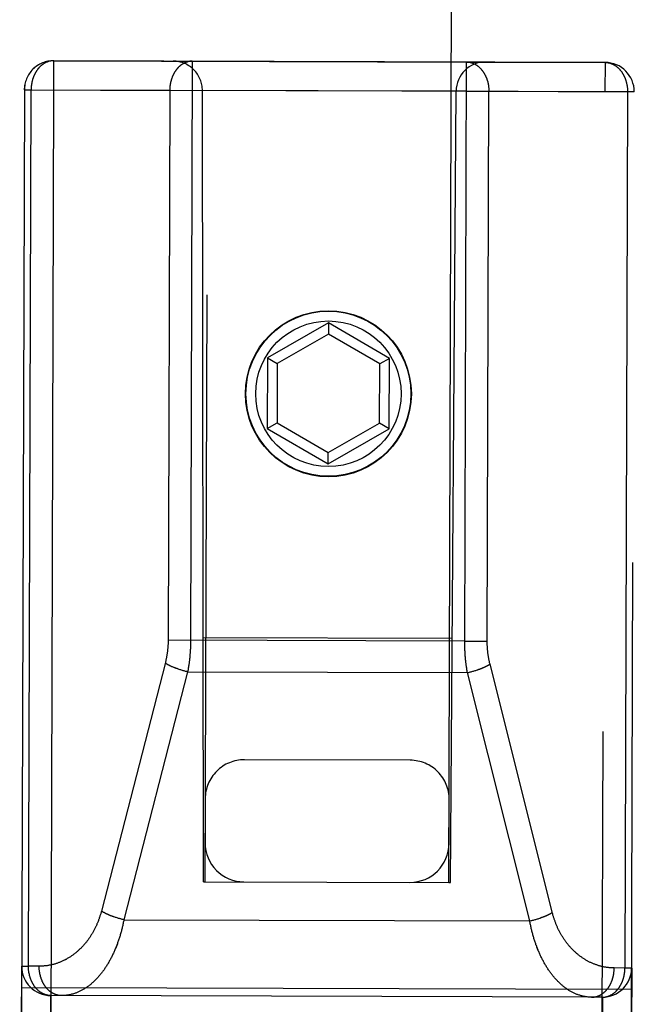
# Model space of a CAD drawing. Header units: inches. Extents: x 0 to 200, y 0 to 129.
# Tile 62 of 99: x 155.02 to 155.65, y 18.819 to 19.827. Entities that reach past the tile are written whole.
import ezdxf

# ---------------------------------------------------------------- set-up
doc = ezdxf.new("R2010")
doc.units = ezdxf.units.IN
doc.header["$LTSCALE"] = 11
doc.header["$MEASUREMENT"] = 0
doc.linetypes.add('HIDDEN', pattern=[0.2, 0.1, -0.1])
doc.layers.add('REAR_DOOR_ASSEMBLY', color=7, linetype='CONTINUOUS')

msp = doc.modelspace()

# ---------------------------------------------------------------- linework, layer by layer
at = {"layer": 'REAR_DOOR_ASSEMBLY', "color": 8, "linetype": 'HIDDEN'}
for p, q in [((155.2913, 45.9449), (155.2102, 18.9443)), ((155.4602, 18.9436), (155.5413, 45.9442)), ((155.6202, 19.7831), (155.0552, 19.7848)), ((155.0552, 19.7848), (155.4977, 19.7835)), ((155.0552, 19.7848), (155.0552, 19.7548)), ((155.4764, 19.1895), (155.4782, 19.7835)), ((155.4782, 19.7835), (155.6202, 19.7831)), ((155.6202, 19.7831), (155.6201, 19.7531)), ((155.0252, 19.7549), (155.0204, 18.1731)), ((155.0251, 19.7549), (155.0321, 19.7549)), ((155.0252, 19.7549), (155.0552, 19.7548)), ((155.0294, 18.8579), (155.0321, 19.7549)), ((155.0321, 19.7549), (155.1741, 19.7544)), ((155.0552, 19.7548), (155.0504, 18.1578)), ((155.6501, 19.753), (155.0552, 19.7548)), ((155.4781, 19.7535), (155.1741, 19.7544)), ((155.2087, 18.9443), (155.2076, 19.7543)), ((155.4617, 18.9436), (155.4676, 19.7536)), ((155.4781, 19.7535), (155.5011, 19.7535)), ((155.4994, 19.1897), (155.5011, 19.7535)), ((155.5011, 19.7535), (155.6432, 19.753)), ((155.6149, 17.9981), (155.6201, 19.7531)), ((155.6432, 19.753), (155.6405, 18.856)), ((155.6501, 19.753), (155.6432, 19.753)), ((155.6454, 18.1712), (155.6501, 19.753)), ((155.3369, 19.5164), (155.2743, 19.4805)), ((155.3993, 19.4801), (155.3369, 19.5164)), ((155.3369, 19.5164), (155.3369, 19.5049)), ((155.3369, 19.5049), (155.2843, 19.4747)), ((155.3893, 19.4744), (155.3369, 19.5049)), ((155.2743, 19.4805), (155.2741, 19.4084)), ((155.2743, 19.4805), (155.2843, 19.4747)), ((155.2843, 19.4747), (155.2841, 19.4141)), ((155.3891, 19.4138), (155.3893, 19.4744)), ((155.3993, 19.4801), (155.3893, 19.4744)), ((155.3991, 19.408), (155.3993, 19.4801)), ((155.2741, 19.4084), (155.2841, 19.4141)), ((155.2841, 19.4141), (155.3365, 19.3836)), ((155.3365, 19.3836), (155.3891, 19.4138)), ((155.3991, 19.408), (155.3891, 19.4138)), ((155.2741, 19.4084), (155.3365, 19.3721)), ((155.3365, 19.3721), (155.3991, 19.408)), ((155.3365, 19.3721), (155.3365, 19.3836)), ((155.2084, 19.1943), (155.4635, 19.1936)), ((155.4764, 19.1905), (155.1725, 19.1915)), ((155.4764, 19.1905), (155.4994, 19.1905)), ((155.1697, 19.1688), (155.1041, 18.9143)), ((155.1839, 19.1616), (155.1831, 19.1619)), ((155.1847, 19.1614), (155.1839, 19.1616)), ((155.5663, 18.9122), (155.5023, 19.1671)), ((155.1925, 19.1592), (155.1272, 18.9054)), ((155.1855, 19.1611), (155.1847, 19.1614)), ((155.1863, 19.1609), (155.1855, 19.1611)), ((155.1871, 19.1606), (155.1863, 19.1609)), ((155.188, 19.1604), (155.1871, 19.1606)), ((155.1888, 19.1602), (155.188, 19.1604)), ((155.1896, 19.16), (155.1888, 19.1602)), ((155.1904, 19.1597), (155.1896, 19.16)), ((155.1925, 19.1592), (155.1917, 19.1594)), ((155.1925, 19.1592), (155.4792, 19.1584)), ((155.543, 18.9042), (155.4792, 19.1584)), ((155.4804, 19.1587), (155.4813, 19.1589)), ((155.4813, 19.1589), (155.4821, 19.1591)), ((155.4821, 19.1591), (155.4829, 19.1593)), ((155.4829, 19.1593), (155.4837, 19.1595)), ((155.4837, 19.1595), (155.4846, 19.1598)), ((155.4846, 19.1598), (155.4854, 19.16)), ((155.4854, 19.16), (155.4862, 19.1602)), ((155.4862, 19.1602), (155.487, 19.1605)), ((155.487, 19.1605), (155.4878, 19.1607)), ((155.4878, 19.1607), (155.4886, 19.161)), ((155.4886, 19.161), (155.4894, 19.1613)), ((155.4206, 19.0687), (155.2506, 19.0692)), ((155.2105, 19.0293), (155.2103, 18.9843)), ((155.4603, 18.9836), (155.4605, 19.0286)), ((155.2087, 18.9443), (155.2102, 18.9443)), ((155.2102, 18.9443), (155.2102, 18.9444)), ((155.2102, 18.9443), (155.4602, 18.9436)), ((155.4602, 18.9436), (155.4617, 18.9436)), ((155.4602, 18.9436), (155.4602, 18.9436)), ((155.1186, 18.9078), (155.1178, 18.9081)), ((155.1194, 18.9076), (155.1186, 18.9078)), ((155.1202, 18.9073), (155.1194, 18.9076)), ((155.121, 18.9071), (155.1202, 18.9073)), ((155.1218, 18.9068), (155.121, 18.9071)), ((155.1226, 18.9066), (155.1218, 18.9068)), ((155.1234, 18.9064), (155.1226, 18.9066)), ((155.1255, 18.9058), (155.1247, 18.906)), ((155.1263, 18.9056), (155.1255, 18.9058)), ((155.1272, 18.9054), (155.1263, 18.9056)), ((155.1272, 18.9054), (155.543, 18.9042)), ((155.5443, 18.9045), (155.5451, 18.9047)), ((155.5451, 18.9047), (155.5459, 18.9049)), ((155.5459, 18.9049), (155.5467, 18.9051)), ((155.5467, 18.9051), (155.5476, 18.9053)), ((155.5476, 18.9053), (155.5484, 18.9056)), ((155.5484, 18.9056), (155.5492, 18.9058)), ((155.5492, 18.9058), (155.55, 18.906)), ((155.55, 18.906), (155.5508, 18.9063)), ((155.5508, 18.9063), (155.5516, 18.9065)), ((155.5516, 18.9065), (155.5524, 18.9068)), ((155.5524, 18.9068), (155.5532, 18.9071)), ((155.0219, 18.6879), (155.0225, 18.8579)), ((155.0224, 18.8579), (155.0294, 18.8579)), ((155.0403, 18.8578), (155.0294, 18.8579)), ((155.6405, 18.856), (155.6295, 18.8561)), ((155.6474, 18.856), (155.6405, 18.856)), ((155.6475, 18.856), (155.6469, 18.686)), ((155.0224, 18.8359), (155.0524, 18.8358)), ((155.6474, 18.8341), (155.0524, 18.8358)), ((155.0519, 18.6878), (155.0524, 18.8278)), ((155.6174, 18.8261), (155.0524, 18.8278)), ((155.6174, 18.8261), (155.6064, 18.8261)), ((155.6174, 18.8261), (155.6169, 18.6861))]:
    msp.add_line(p, q, dxfattribs=at)
for points in [[(155.0552, 19.7848), (155.0549, 19.7848), (155.0546, 19.7848), (155.0543, 19.7848), (155.054, 19.7848), (155.0536, 19.7847), (155.0533, 19.7847), (155.053, 19.7847), (155.0527, 19.7846), (155.0524, 19.7846), (155.052, 19.7845), (155.0517, 19.7845), (155.0514, 19.7844), (155.0511, 19.7843), (155.0508, 19.7842), (155.0504, 19.7842), (155.0501, 19.7841), (155.0498, 19.784), (155.0495, 19.7839), (155.0492, 19.7838), (155.0489, 19.7837), (155.0486, 19.7835), (155.0482, 19.7834), (155.0479, 19.7833), (155.0476, 19.7832), (155.0473, 19.783), (155.047, 19.7829), (155.0467, 19.7827), (155.0464, 19.7826), (155.0461, 19.7824), (155.0458, 19.7822), (155.0455, 19.7821), (155.0452, 19.7819), (155.0449, 19.7817), (155.0447, 19.7815), (155.0444, 19.7813), (155.0441, 19.7811), (155.0438, 19.7809), (155.0435, 19.7807), (155.0432, 19.7805), (155.043, 19.7803), (155.0427, 19.78), (155.0424, 19.7798), (155.0422, 19.7796), (155.0419, 19.7793), (155.0416, 19.7791), (155.0414, 19.7788), (155.0411, 19.7786), (155.0408, 19.7783), (155.0406, 19.7781), (155.0403, 19.7778), (155.0401, 19.7775), (155.0399, 19.7772), (155.0396, 19.777), (155.0394, 19.7767), (155.0391, 19.7764), (155.0389, 19.7761), (155.0387, 19.7758), (155.0385, 19.7755), (155.0382, 19.7752), (155.038, 19.7749), (155.0378, 19.7745), (155.0376, 19.7742), (155.0374, 19.7739), (155.0372, 19.7736), (155.037, 19.7732), (155.0368, 19.7729), (155.0366, 19.7726), (155.0364, 19.7722), (155.0362, 19.7719), (155.036, 19.7715), (155.0358, 19.7712), (155.0357, 19.7708), (155.0355, 19.7705), (155.0353, 19.7701), (155.0352, 19.7698), (155.035, 19.7694), (155.0348, 19.769), (155.0347, 19.7686), (155.0345, 19.7683), (155.0344, 19.7679), (155.0343, 19.7675), (155.0341, 19.7671), (155.034, 19.7667), (155.0339, 19.7664), (155.0337, 19.766), (155.0336, 19.7656), (155.0335, 19.7652), (155.0334, 19.7648), (155.0333, 19.7644), (155.0332, 19.764), (155.0331, 19.7636), (155.033, 19.7632), (155.0329, 19.7628), (155.0328, 19.7624), (155.0328, 19.762), (155.0327, 19.7616), (155.0326, 19.7611), (155.0325, 19.7607), (155.0325, 19.7603), (155.0324, 19.7599), (155.0324, 19.7595), (155.0323, 19.7591), (155.0323, 19.7586), (155.0322, 19.7582), (155.0322, 19.7578), (155.0322, 19.7574), (155.0321, 19.757), (155.0321, 19.7566), (155.0321, 19.7561), (155.0321, 19.7557), (155.0321, 19.7553), (155.0321, 19.7549)], [(155.1973, 19.7844), (155.197, 19.7844), (155.1967, 19.7844), (155.1963, 19.7843), (155.196, 19.7843), (155.1957, 19.7843), (155.1954, 19.7843), (155.1951, 19.7842), (155.1947, 19.7842), (155.1944, 19.7841), (155.1941, 19.7841), (155.1938, 19.784), (155.1935, 19.784), (155.1931, 19.7839), (155.1928, 19.7838), (155.1925, 19.7837), (155.1922, 19.7836), (155.1919, 19.7835), (155.1916, 19.7834), (155.1912, 19.7833), (155.1909, 19.7832), (155.1906, 19.7831), (155.1903, 19.783), (155.19, 19.7828), (155.1897, 19.7827), (155.1894, 19.7826), (155.1891, 19.7824), (155.1888, 19.7823), (155.1885, 19.7821), (155.1882, 19.782), (155.1879, 19.7818), (155.1876, 19.7816), (155.1873, 19.7814), (155.187, 19.7813), (155.1867, 19.7811), (155.1864, 19.7809), (155.1861, 19.7807), (155.1859, 19.7805), (155.1856, 19.7803), (155.1853, 19.78), (155.185, 19.7798), (155.1848, 19.7796), (155.1845, 19.7794), (155.1842, 19.7791), (155.1839, 19.7789), (155.1837, 19.7786), (155.1834, 19.7784), (155.1832, 19.7781), (155.1829, 19.7779), (155.1827, 19.7776), (155.1824, 19.7773), (155.1822, 19.7771), (155.1819, 19.7768), (155.1817, 19.7765), (155.1814, 19.7762), (155.1812, 19.7759), (155.181, 19.7756), (155.1807, 19.7753), (155.1805, 19.775), (155.1803, 19.7747), (155.1801, 19.7744), (155.1799, 19.7741), (155.1796, 19.7738), (155.1794, 19.7735), (155.1792, 19.7731), (155.179, 19.7728), (155.1788, 19.7725), (155.1786, 19.7721), (155.1785, 19.7718), (155.1783, 19.7714), (155.1781, 19.7711), (155.1779, 19.7707), (155.1777, 19.7704), (155.1776, 19.77), (155.1774, 19.7697), (155.1772, 19.7693), (155.1771, 19.7689), (155.1769, 19.7686), (155.1768, 19.7682), (155.1766, 19.7678), (155.1765, 19.7675), (155.1763, 19.7671), (155.1762, 19.7667), (155.1761, 19.7663), (155.1759, 19.7659), (155.1758, 19.7655), (155.1757, 19.7651), (155.1756, 19.7647), (155.1755, 19.7643), (155.1754, 19.7639), (155.1753, 19.7635), (155.1752, 19.7631), (155.1751, 19.7627), (155.175, 19.7623), (155.1749, 19.7619), (155.1748, 19.7615), (155.1747, 19.7611), (155.1747, 19.7607), (155.1746, 19.7603), (155.1745, 19.7599), (155.1745, 19.7595), (155.1744, 19.759), (155.1744, 19.7586), (155.1743, 19.7582), (155.1743, 19.7578), (155.1743, 19.7574), (155.1742, 19.757), (155.1742, 19.7565), (155.1742, 19.7561), (155.1742, 19.7557), (155.1742, 19.7553), (155.1741, 19.7549), (155.1741, 19.7544)], [(155.1973, 19.7844), (155.1955, 19.1904), (155.1955, 19.1894), (155.1955, 19.1885), (155.1955, 19.1876), (155.1954, 19.1866), (155.1954, 19.1857), (155.1954, 19.1847), (155.1953, 19.1838), (155.1953, 19.1828), (155.1952, 19.1819), (155.1952, 19.1809), (155.1951, 19.18), (155.1951, 19.1791), (155.195, 19.1781), (155.1949, 19.1772), (155.1948, 19.1762), (155.1948, 19.1753), (155.1947, 19.1744), (155.1946, 19.1734), (155.1945, 19.1725), (155.1944, 19.1715), (155.1943, 19.1706), (155.1941, 19.1697), (155.194, 19.1687), (155.1939, 19.1678), (155.1938, 19.1669), (155.1936, 19.1659), (155.1935, 19.165), (155.1934, 19.1641), (155.1932, 19.1631), (155.193, 19.1621), (155.1929, 19.1612), (155.1927, 19.1602), (155.1925, 19.1592)], [(155.4782, 19.7835), (155.4785, 19.7835), (155.4788, 19.7835), (155.4791, 19.7835), (155.4794, 19.7835), (155.4798, 19.7834), (155.4801, 19.7834), (155.4804, 19.7834), (155.4807, 19.7833), (155.481, 19.7833), (155.4814, 19.7832), (155.4817, 19.7832), (155.482, 19.7831), (155.4823, 19.783), (155.4826, 19.7829), (155.483, 19.7829), (155.4833, 19.7828), (155.4836, 19.7827), (155.4839, 19.7826), (155.4842, 19.7825), (155.4845, 19.7823), (155.4848, 19.7822), (155.4851, 19.7821), (155.4855, 19.782), (155.4858, 19.7818), (155.4861, 19.7817), (155.4864, 19.7815), (155.4867, 19.7814), (155.487, 19.7812), (155.4873, 19.7811), (155.4876, 19.7809), (155.4879, 19.7807), (155.4881, 19.7805), (155.4884, 19.7803), (155.4887, 19.7802), (155.489, 19.78), (155.4893, 19.7798), (155.4896, 19.7795), (155.4899, 19.7793), (155.4901, 19.7791), (155.4904, 19.7789), (155.4907, 19.7787), (155.4909, 19.7784), (155.4912, 19.7782), (155.4915, 19.778), (155.4917, 19.7777), (155.492, 19.7775), (155.4923, 19.7772), (155.4925, 19.7769), (155.4928, 19.7767), (155.493, 19.7764), (155.4933, 19.7761), (155.4935, 19.7759), (155.4937, 19.7756), (155.494, 19.7753), (155.4942, 19.775), (155.4944, 19.7747), (155.4947, 19.7744), (155.4949, 19.7741), (155.4951, 19.7738), (155.4953, 19.7735), (155.4955, 19.7732), (155.4957, 19.7728), (155.4959, 19.7725), (155.4962, 19.7722), (155.4964, 19.7719), (155.4965, 19.7715), (155.4967, 19.7712), (155.4969, 19.7708), (155.4971, 19.7705), (155.4973, 19.7701), (155.4975, 19.7698), (155.4976, 19.7694), (155.4978, 19.7691), (155.498, 19.7687), (155.4981, 19.7684), (155.4983, 19.768), (155.4984, 19.7676), (155.4986, 19.7672), (155.4987, 19.7669), (155.4989, 19.7665), (155.499, 19.7661), (155.4992, 19.7657), (155.4993, 19.7653), (155.4994, 19.7649), (155.4995, 19.7646), (155.4996, 19.7642), (155.4998, 19.7638), (155.4999, 19.7634), (155.5, 19.763), (155.5001, 19.7626), (155.5002, 19.7622), (155.5003, 19.7618), (155.5003, 19.7614), (155.5004, 19.761), (155.5005, 19.7605), (155.5006, 19.7601), (155.5006, 19.7597), (155.5007, 19.7593), (155.5008, 19.7589), (155.5008, 19.7585), (155.5009, 19.7581), (155.5009, 19.7577), (155.501, 19.7572), (155.501, 19.7568), (155.501, 19.7564), (155.5011, 19.756), (155.5011, 19.7556), (155.5011, 19.7551), (155.5011, 19.7547), (155.5011, 19.7543), (155.5011, 19.7539), (155.5011, 19.7535)], [(155.6202, 19.7831), (155.6205, 19.7831), (155.6209, 19.7831), (155.6212, 19.7831), (155.6215, 19.7831), (155.6218, 19.783), (155.6221, 19.783), (155.6225, 19.783), (155.6228, 19.7829), (155.6231, 19.7829), (155.6234, 19.7828), (155.6237, 19.7827), (155.6241, 19.7827), (155.6244, 19.7826), (155.6247, 19.7825), (155.625, 19.7824), (155.6253, 19.7823), (155.6256, 19.7822), (155.626, 19.7821), (155.6263, 19.782), (155.6266, 19.7819), (155.6269, 19.7818), (155.6272, 19.7817), (155.6275, 19.7815), (155.6278, 19.7814), (155.6281, 19.7813), (155.6284, 19.7811), (155.6287, 19.781), (155.629, 19.7808), (155.6293, 19.7806), (155.6296, 19.7805), (155.6299, 19.7803), (155.6302, 19.7801), (155.6305, 19.7799), (155.6308, 19.7797), (155.6311, 19.7795), (155.6314, 19.7793), (155.6316, 19.7791), (155.6319, 19.7789), (155.6322, 19.7787), (155.6325, 19.7785), (155.6327, 19.7783), (155.633, 19.778), (155.6333, 19.7778), (155.6335, 19.7775), (155.6338, 19.7773), (155.6341, 19.7771), (155.6343, 19.7768), (155.6346, 19.7765), (155.6348, 19.7763), (155.6351, 19.776), (155.6353, 19.7757), (155.6356, 19.7754), (155.6358, 19.7752), (155.636, 19.7749), (155.6363, 19.7746), (155.6365, 19.7743), (155.6367, 19.774), (155.637, 19.7737), (155.6372, 19.7734), (155.6374, 19.7731), (155.6376, 19.7727), (155.6378, 19.7724), (155.638, 19.7721), (155.6382, 19.7718), (155.6384, 19.7714), (155.6386, 19.7711), (155.6388, 19.7708), (155.639, 19.7704), (155.6392, 19.7701), (155.6394, 19.7697), (155.6395, 19.7694), (155.6397, 19.769), (155.6399, 19.7687), (155.64, 19.7683), (155.6402, 19.7679), (155.6404, 19.7676), (155.6405, 19.7672), (155.6407, 19.7668), (155.6408, 19.7664), (155.641, 19.7661), (155.6411, 19.7657), (155.6412, 19.7653), (155.6414, 19.7649), (155.6415, 19.7645), (155.6416, 19.7641), (155.6417, 19.7637), (155.6418, 19.7634), (155.6419, 19.763), (155.642, 19.7626), (155.6421, 19.7622), (155.6422, 19.7618), (155.6423, 19.7614), (155.6424, 19.7609), (155.6425, 19.7605), (155.6426, 19.7601), (155.6426, 19.7597), (155.6427, 19.7593), (155.6428, 19.7589), (155.6428, 19.7585), (155.6429, 19.7581), (155.6429, 19.7577), (155.643, 19.7572), (155.643, 19.7568), (155.6431, 19.7564), (155.6431, 19.756), (155.6431, 19.7556), (155.6432, 19.7551), (155.6432, 19.7547), (155.6432, 19.7543), (155.6432, 19.7539), (155.6432, 19.7535), (155.6432, 19.753)], [(155.1741, 19.7544), (155.1724, 19.1907), (155.1724, 19.19), (155.1724, 19.1894), (155.1724, 19.1887), (155.1724, 19.188), (155.1724, 19.1873), (155.1723, 19.1866), (155.1723, 19.1859), (155.1722, 19.1852), (155.1722, 19.1845), (155.1721, 19.1839), (155.1721, 19.1832), (155.172, 19.1825), (155.1719, 19.1818), (155.1719, 19.1811), (155.1718, 19.1804), (155.1717, 19.1798), (155.1716, 19.1791), (155.1715, 19.1784), (155.1714, 19.1777), (155.1713, 19.177), (155.1712, 19.1763), (155.1711, 19.1757), (155.171, 19.175), (155.1709, 19.1743), (155.1707, 19.1736), (155.1706, 19.1729), (155.1705, 19.1723), (155.1703, 19.1716), (155.1702, 19.1709), (155.17, 19.1702), (155.1698, 19.1695), (155.1697, 19.1688)], [(155.4792, 19.1584), (155.479, 19.1593), (155.4789, 19.1603), (155.4787, 19.1612), (155.4786, 19.1621), (155.4784, 19.163), (155.4783, 19.164), (155.4781, 19.1649), (155.478, 19.1658), (155.4779, 19.1668), (155.4778, 19.1677), (155.4776, 19.1686), (155.4775, 19.1696), (155.4774, 19.1705), (155.4773, 19.1714), (155.4772, 19.1724), (155.4771, 19.1733), (155.4771, 19.1743), (155.477, 19.1752), (155.4769, 19.1761), (155.4768, 19.1771), (155.4768, 19.178), (155.4767, 19.179), (155.4767, 19.1799), (155.4766, 19.1809), (155.4766, 19.1818), (155.4765, 19.1828), (155.4765, 19.1837), (155.4765, 19.1846), (155.4764, 19.1856), (155.4764, 19.1866), (155.4764, 19.1876), (155.4764, 19.1885), (155.4764, 19.1895)], [(155.5023, 19.1671), (155.5021, 19.1678), (155.5019, 19.1684), (155.5018, 19.1691), (155.5016, 19.1698), (155.5015, 19.1705), (155.5014, 19.1711), (155.5012, 19.1718), (155.5011, 19.1725), (155.501, 19.1732), (155.5008, 19.1739), (155.5007, 19.1745), (155.5006, 19.1752), (155.5005, 19.1759), (155.5004, 19.1766), (155.5003, 19.1773), (155.5002, 19.1779), (155.5001, 19.1786), (155.5001, 19.1793), (155.5, 19.18), (155.4999, 19.1807), (155.4998, 19.1814), (155.4998, 19.1821), (155.4997, 19.1827), (155.4997, 19.1834), (155.4996, 19.1841), (155.4996, 19.1848), (155.4996, 19.1855), (155.4995, 19.1862), (155.4995, 19.1869), (155.4995, 19.1876), (155.4995, 19.1883), (155.4995, 19.189), (155.4994, 19.1897)], [(155.1831, 19.1619), (155.1823, 19.1622), (155.182, 19.1623), (155.1816, 19.1625), (155.1812, 19.1626), (155.1808, 19.1627), (155.1804, 19.1629), (155.1801, 19.163), (155.1797, 19.1632), (155.1793, 19.1633), (155.1789, 19.1634), (155.1786, 19.1636), (155.1782, 19.1637), (155.1778, 19.1639), (155.1775, 19.164), (155.1771, 19.1642), (155.1768, 19.1643), (155.1764, 19.1645), (155.1761, 19.1646), (155.1758, 19.1648), (155.1754, 19.1649), (155.1751, 19.1651), (155.1747, 19.1652), (155.1744, 19.1654), (155.1741, 19.1655), (155.1738, 19.1657), (155.1735, 19.1659), (155.1732, 19.166), (155.1728, 19.1662), (155.1725, 19.1663), (155.1722, 19.1665), (155.1719, 19.1666), (155.1717, 19.1668), (155.1714, 19.167), (155.1711, 19.1671), (155.1708, 19.1673), (155.1705, 19.1674), (155.1703, 19.1676), (155.17, 19.1678), (155.1697, 19.1679), (155.1695, 19.1681)], [(155.4894, 19.1613), (155.4898, 19.1614), (155.4901, 19.1615), (155.4905, 19.1617), (155.4909, 19.1618), (155.4913, 19.1619), (155.4917, 19.1621), (155.492, 19.1622), (155.4924, 19.1624), (155.4928, 19.1625), (155.4932, 19.1626), (155.4935, 19.1628), (155.4939, 19.1629), (155.4942, 19.1631), (155.4946, 19.1632), (155.4949, 19.1634), (155.4953, 19.1635), (155.4956, 19.1637), (155.496, 19.1638), (155.4963, 19.164), (155.4967, 19.1641), (155.497, 19.1643), (155.4973, 19.1644), (155.4976, 19.1646), (155.498, 19.1647), (155.4983, 19.1649), (155.4986, 19.165), (155.4989, 19.1652), (155.4992, 19.1653), (155.4995, 19.1655), (155.4998, 19.1657), (155.5001, 19.1658), (155.5004, 19.166), (155.5007, 19.1661), (155.5009, 19.1663), (155.5012, 19.1664), (155.5015, 19.1666), (155.5018, 19.1668), (155.502, 19.1669), (155.5023, 19.1671)], [(155.1917, 19.1594), (155.1909, 19.1596), (155.1904, 19.1597)], [(155.4792, 19.1584), (155.4796, 19.1585), (155.4804, 19.1587)], [(155.1041, 18.9143), (155.1039, 18.9135), (155.1038, 18.9128), (155.1036, 18.9121), (155.1034, 18.9114), (155.1032, 18.9107), (155.1029, 18.91), (155.1027, 18.9093), (155.1025, 18.9086), (155.1023, 18.9079), (155.102, 18.9072), (155.1018, 18.9065), (155.1015, 18.9058), (155.1013, 18.9052), (155.101, 18.9045), (155.1008, 18.9038), (155.1005, 18.9031), (155.1002, 18.9024), (155.0999, 18.9017), (155.0996, 18.9011), (155.0993, 18.9004), (155.099, 18.8997), (155.0987, 18.899), (155.0984, 18.8984), (155.0981, 18.8977), (155.0978, 18.897), (155.0974, 18.8964), (155.0971, 18.8957), (155.0968, 18.8951), (155.0964, 18.8944), (155.0961, 18.8938), (155.0957, 18.8931), (155.0953, 18.8925), (155.095, 18.8918), (155.0946, 18.8912), (155.0942, 18.8906), (155.0938, 18.8899), (155.0934, 18.8893), (155.093, 18.8887), (155.0926, 18.8881), (155.0922, 18.8874), (155.0918, 18.8868), (155.0914, 18.8862), (155.0909, 18.8856), (155.0905, 18.885), (155.0901, 18.8844), (155.0896, 18.8838), (155.0892, 18.8832), (155.0887, 18.8826), (155.0882, 18.8821), (155.0878, 18.8815), (155.0873, 18.8809), (155.0868, 18.8804), (155.0863, 18.8798), (155.0858, 18.8792), (155.0853, 18.8787), (155.0848, 18.8781), (155.0843, 18.8776), (155.0838, 18.8771), (155.0833, 18.8765), (155.0827, 18.876), (155.0822, 18.8755), (155.0817, 18.875), (155.0811, 18.8745), (155.0806, 18.874), (155.08, 18.8735), (155.0795, 18.873), (155.0789, 18.8725), (155.0783, 18.872), (155.0778, 18.8715), (155.0772, 18.8711), (155.0766, 18.8706), (155.076, 18.8702), (155.0754, 18.8697), (155.0748, 18.8693), (155.0742, 18.8689), (155.0736, 18.8684), (155.073, 18.868), (155.0724, 18.8676), (155.0717, 18.8672), (155.0711, 18.8668), (155.0705, 18.8664), (155.0698, 18.866), (155.0692, 18.8657), (155.0686, 18.8653), (155.0679, 18.8649), (155.0673, 18.8646), (155.0666, 18.8642), (155.0659, 18.8639), (155.0653, 18.8636), (155.0646, 18.8633), (155.0639, 18.863), (155.0633, 18.8627), (155.0626, 18.8624), (155.0619, 18.8621), (155.0612, 18.8618), (155.0605, 18.8615), (155.0598, 18.8613), (155.0591, 18.861), (155.0584, 18.8608), (155.0577, 18.8606), (155.057, 18.8603), (155.0563, 18.8601), (155.0556, 18.8599), (155.0549, 18.8597), (155.0542, 18.8595), (155.0535, 18.8594), (155.0528, 18.8592), (155.052, 18.859), (155.0513, 18.8589), (155.0506, 18.8588), (155.0499, 18.8586), (155.0491, 18.8585), (155.0484, 18.8584), (155.0477, 18.8583), (155.047, 18.8582), (155.0462, 18.8581), (155.0455, 18.8581), (155.0448, 18.858), (155.044, 18.858), (155.0433, 18.8579), (155.0426, 18.8579), (155.0418, 18.8579), (155.0411, 18.8578), (155.0403, 18.8578)], [(155.1178, 18.9081), (155.117, 18.9084), (155.1166, 18.9085), (155.1162, 18.9086), (155.1158, 18.9088), (155.1155, 18.9089), (155.1151, 18.9091), (155.1147, 18.9092), (155.1143, 18.9093), (155.114, 18.9095), (155.1136, 18.9096), (155.1132, 18.9098), (155.1129, 18.9099), (155.1125, 18.9101), (155.1122, 18.9102), (155.1118, 18.9104), (155.1114, 18.9105), (155.1111, 18.9107), (155.1108, 18.9108), (155.1104, 18.911), (155.1101, 18.9111), (155.1097, 18.9113), (155.1094, 18.9114), (155.1091, 18.9116), (155.1088, 18.9117), (155.1084, 18.9119), (155.1081, 18.912), (155.1078, 18.9122), (155.1075, 18.9124), (155.1072, 18.9125), (155.1069, 18.9127), (155.1066, 18.9128), (155.1063, 18.913), (155.106, 18.9131), (155.1057, 18.9133), (155.1055, 18.9135), (155.1052, 18.9136), (155.1049, 18.9138), (155.1047, 18.9139), (155.1044, 18.9141), (155.1041, 18.9143)], [(155.5532, 18.9071), (155.5536, 18.9072), (155.554, 18.9073), (155.5544, 18.9075), (155.5547, 18.9076), (155.5551, 18.9077), (155.5555, 18.9079), (155.5559, 18.908), (155.5562, 18.9082), (155.5566, 18.9083), (155.557, 18.9084), (155.5573, 18.9086), (155.5577, 18.9087), (155.5581, 18.9089), (155.5584, 18.909), (155.5588, 18.9092), (155.5591, 18.9093), (155.5595, 18.9095), (155.5598, 18.9096), (155.5601, 18.9098), (155.5605, 18.9099), (155.5608, 18.9101), (155.5611, 18.9102), (155.5615, 18.9104), (155.5618, 18.9105), (155.5621, 18.9107), (155.5624, 18.9108), (155.5627, 18.911), (155.563, 18.9111), (155.5633, 18.9113), (155.5636, 18.9115), (155.5639, 18.9116), (155.5642, 18.9118), (155.5645, 18.9119), (155.5648, 18.9121), (155.565, 18.9122), (155.5653, 18.9124), (155.5656, 18.9126), (155.5658, 18.9127), (155.5661, 18.9129)], [(155.6295, 18.8561), (155.6288, 18.8561), (155.6281, 18.8561), (155.6274, 18.8561), (155.6266, 18.8562), (155.6259, 18.8562), (155.6252, 18.8563), (155.6245, 18.8563), (155.6238, 18.8564), (155.623, 18.8565), (155.6223, 18.8566), (155.6216, 18.8567), (155.6209, 18.8568), (155.6202, 18.8569), (155.6194, 18.857), (155.6187, 18.8572), (155.618, 18.8573), (155.6173, 18.8575), (155.6166, 18.8576), (155.6159, 18.8578), (155.6152, 18.858), (155.6145, 18.8582), (155.6138, 18.8584), (155.6131, 18.8586), (155.6124, 18.8588), (155.6117, 18.8591), (155.611, 18.8593), (155.6104, 18.8595), (155.6097, 18.8598), (155.609, 18.8601), (155.6083, 18.8603), (155.6076, 18.8606), (155.607, 18.8609), (155.6063, 18.8612), (155.6057, 18.8615), (155.605, 18.8618), (155.6043, 18.8621), (155.6037, 18.8625), (155.603, 18.8628), (155.6024, 18.8631), (155.6018, 18.8635), (155.6011, 18.8638), (155.6005, 18.8642), (155.5999, 18.8646), (155.5992, 18.865), (155.5986, 18.8653), (155.598, 18.8657), (155.5974, 18.8661), (155.5968, 18.8666), (155.5962, 18.867), (155.5956, 18.8674), (155.595, 18.8678), (155.5944, 18.8683), (155.5938, 18.8687), (155.5933, 18.8692), (155.5927, 18.8696), (155.5921, 18.8701), (155.5916, 18.8705), (155.591, 18.871), (155.5905, 18.8715), (155.5899, 18.872), (155.5894, 18.8725), (155.5888, 18.873), (155.5883, 18.8735), (155.5878, 18.874), (155.5873, 18.8745), (155.5867, 18.875), (155.5862, 18.8755), (155.5857, 18.8761), (155.5852, 18.8766), (155.5847, 18.8771), (155.5843, 18.8777), (155.5838, 18.8782), (155.5833, 18.8788), (155.5828, 18.8793), (155.5824, 18.8799), (155.5819, 18.8805), (155.5814, 18.881), (155.581, 18.8816), (155.5806, 18.8822), (155.5801, 18.8828), (155.5797, 18.8834), (155.5793, 18.884), (155.5788, 18.8846), (155.5784, 18.8852), (155.578, 18.8858), (155.5776, 18.8864), (155.5772, 18.887), (155.5768, 18.8876), (155.5764, 18.8882), (155.576, 18.8888), (155.5757, 18.8895), (155.5753, 18.8901), (155.5749, 18.8907), (155.5746, 18.8914), (155.5742, 18.892), (155.5739, 18.8926), (155.5735, 18.8933), (155.5732, 18.8939), (155.5729, 18.8946), (155.5725, 18.8952), (155.5722, 18.8959), (155.5719, 18.8965), (155.5716, 18.8972), (155.5713, 18.8978), (155.571, 18.8985), (155.5707, 18.8992), (155.5704, 18.8998), (155.5702, 18.9005), (155.5699, 18.9012), (155.5696, 18.9019), (155.5694, 18.9025), (155.5691, 18.9032), (155.5689, 18.9039), (155.5686, 18.9046), (155.5684, 18.9053), (155.5681, 18.9059), (155.5679, 18.9066), (155.5677, 18.9073), (155.5675, 18.908), (155.5673, 18.9087), (155.567, 18.9094), (155.5668, 18.9101), (155.5667, 18.9108), (155.5665, 18.9115), (155.5663, 18.9122)], [(155.1272, 18.9054), (155.127, 18.9044), (155.1268, 18.9035), (155.1266, 18.9025), (155.1264, 18.9015), (155.1262, 18.9006), (155.126, 18.8996), (155.1258, 18.8986), (155.1255, 18.8977), (155.1253, 18.8967), (155.1251, 18.8958), (155.1248, 18.8948), (155.1246, 18.8939), (155.1243, 18.8929), (155.124, 18.892), (155.1238, 18.891), (155.1235, 18.8901), (155.1232, 18.8891), (155.1229, 18.8882), (155.1227, 18.8873), (155.1224, 18.8863), (155.1221, 18.8854), (155.1218, 18.8845), (155.1214, 18.8836), (155.1211, 18.8827), (155.1208, 18.8817), (155.1205, 18.8808), (155.1201, 18.8799), (155.1198, 18.879), (155.1194, 18.8781), (155.1191, 18.8772), (155.1187, 18.8763), (155.1184, 18.8755), (155.118, 18.8746), (155.1176, 18.8737), (155.1172, 18.8728), (155.1168, 18.872), (155.1164, 18.8711), (155.116, 18.8702), (155.1156, 18.8694), (155.1152, 18.8685), (155.1148, 18.8677), (155.1144, 18.8668), (155.1139, 18.866), (155.1135, 18.8652), (155.1131, 18.8644), (155.1126, 18.8636), (155.1122, 18.8627), (155.1117, 18.8619), (155.1112, 18.8611), (155.1108, 18.8603), (155.1103, 18.8596), (155.1098, 18.8588), (155.1093, 18.858), (155.1088, 18.8572), (155.1083, 18.8565), (155.1078, 18.8557), (155.1073, 18.855), (155.1068, 18.8543), (155.1063, 18.8535), (155.1057, 18.8528), (155.1052, 18.8521), (155.1047, 18.8514), (155.1041, 18.8507), (155.1036, 18.85), (155.103, 18.8493), (155.1025, 18.8486), (155.1019, 18.848), (155.1013, 18.8473), (155.1008, 18.8467), (155.1002, 18.846), (155.0996, 18.8454), (155.099, 18.8448), (155.0984, 18.8441), (155.0978, 18.8435), (155.0972, 18.843), (155.0966, 18.8424), (155.096, 18.8418), (155.0954, 18.8412), (155.0947, 18.8407), (155.0941, 18.8401), (155.0935, 18.8396), (155.0928, 18.8391), (155.0922, 18.8386), (155.0915, 18.8381), (155.0909, 18.8376), (155.0902, 18.8371), (155.0896, 18.8366), (155.0889, 18.8361), (155.0883, 18.8357), (155.0876, 18.8353), (155.0869, 18.8348), (155.0862, 18.8344), (155.0856, 18.834), (155.0849, 18.8336), (155.0842, 18.8333), (155.0835, 18.8329), (155.0828, 18.8325), (155.0821, 18.8322), (155.0814, 18.8319), (155.0807, 18.8315), (155.08, 18.8312), (155.0793, 18.8309), (155.0786, 18.8307), (155.0779, 18.8304), (155.0772, 18.8301), (155.0765, 18.8299), (155.0757, 18.8297), (155.075, 18.8294), (155.0743, 18.8292), (155.0736, 18.8291), (155.0728, 18.8289), (155.0721, 18.8287), (155.0714, 18.8286), (155.0707, 18.8284), (155.0699, 18.8283), (155.0692, 18.8282), (155.0685, 18.8281), (155.0677, 18.828), (155.067, 18.8279), (155.0663, 18.8279), (155.0655, 18.8278), (155.0648, 18.8278), (155.0641, 18.8278), (155.0633, 18.8278)], [(155.1247, 18.906), (155.1239, 18.9063), (155.1234, 18.9064)], [(155.543, 18.9042), (155.5434, 18.9043), (155.5443, 18.9045)], [(155.6064, 18.8261), (155.6057, 18.8262), (155.6049, 18.8262), (155.6042, 18.8262), (155.6035, 18.8263), (155.6028, 18.8263), (155.602, 18.8264), (155.6013, 18.8265), (155.6006, 18.8266), (155.5999, 18.8267), (155.5992, 18.8268), (155.5984, 18.827), (155.5977, 18.8271), (155.597, 18.8273), (155.5963, 18.8274), (155.5956, 18.8276), (155.5949, 18.8278), (155.5942, 18.8281), (155.5935, 18.8283), (155.5927, 18.8285), (155.592, 18.8288), (155.5913, 18.829), (155.5906, 18.8293), (155.59, 18.8296), (155.5893, 18.8299), (155.5886, 18.8302), (155.5879, 18.8305), (155.5872, 18.8309), (155.5865, 18.8312), (155.5858, 18.8316), (155.5852, 18.832), (155.5845, 18.8323), (155.5838, 18.8327), (155.5832, 18.8331), (155.5825, 18.8336), (155.5818, 18.834), (155.5812, 18.8344), (155.5805, 18.8349), (155.5799, 18.8353), (155.5792, 18.8358), (155.5786, 18.8363), (155.578, 18.8368), (155.5773, 18.8373), (155.5767, 18.8378), (155.5761, 18.8383), (155.5755, 18.8389), (155.5749, 18.8394), (155.5743, 18.84), (155.5737, 18.8405), (155.5731, 18.8411), (155.5725, 18.8417), (155.5719, 18.8423), (155.5713, 18.8429), (155.5707, 18.8435), (155.5701, 18.8441), (155.5696, 18.8447), (155.569, 18.8453), (155.5684, 18.846), (155.5679, 18.8466), (155.5673, 18.8473), (155.5668, 18.848), (155.5662, 18.8486), (155.5657, 18.8493), (155.5652, 18.85), (155.5646, 18.8507), (155.5641, 18.8514), (155.5636, 18.8521), (155.5631, 18.8529), (155.5626, 18.8536), (155.5621, 18.8543), (155.5616, 18.8551), (155.5611, 18.8558), (155.5606, 18.8566), (155.5602, 18.8573), (155.5597, 18.8581), (155.5592, 18.8589), (155.5588, 18.8596), (155.5583, 18.8604), (155.5579, 18.8612), (155.5574, 18.862), (155.557, 18.8628), (155.5566, 18.8636), (155.5561, 18.8644), (155.5557, 18.8653), (155.5553, 18.8661), (155.5549, 18.8669), (155.5545, 18.8678), (155.5541, 18.8686), (155.5537, 18.8694), (155.5533, 18.8703), (155.5529, 18.8711), (155.5526, 18.872), (155.5522, 18.8729), (155.5518, 18.8737), (155.5515, 18.8746), (155.5511, 18.8755), (155.5508, 18.8764), (155.5504, 18.8772), (155.5501, 18.8781), (155.5498, 18.879), (155.5494, 18.8799), (155.5491, 18.8808), (155.5488, 18.8817), (155.5485, 18.8826), (155.5482, 18.8835), (155.5479, 18.8844), (155.5476, 18.8853), (155.5473, 18.8863), (155.5471, 18.8872), (155.5468, 18.8881), (155.5465, 18.889), (155.5463, 18.89), (155.546, 18.8909), (155.5457, 18.8918), (155.5455, 18.8928), (155.5453, 18.8937), (155.545, 18.8946), (155.5448, 18.8956), (155.5446, 18.8965), (155.5444, 18.8975), (155.5442, 18.8984), (155.544, 18.8994), (155.5438, 18.9003), (155.5436, 18.9013), (155.5434, 18.9022), (155.5432, 18.9032), (155.543, 18.9042)], [(155.0524, 18.8278), (155.0521, 18.8278), (155.0517, 18.8278), (155.0514, 18.8278), (155.0511, 18.8279), (155.0508, 18.8279), (155.0505, 18.8279), (155.0501, 18.828), (155.0498, 18.828), (155.0495, 18.828), (155.0492, 18.8281), (155.0488, 18.8282), (155.0485, 18.8282), (155.0482, 18.8283), (155.0479, 18.8284), (155.0476, 18.8285), (155.0473, 18.8286), (155.0469, 18.8287), (155.0466, 18.8288), (155.0463, 18.8289), (155.046, 18.829), (155.0457, 18.8291), (155.0454, 18.8292), (155.0451, 18.8294), (155.0448, 18.8295), (155.0445, 18.8296), (155.0442, 18.8298), (155.0439, 18.8299), (155.0436, 18.8301), (155.0433, 18.8303), (155.043, 18.8304), (155.0427, 18.8306), (155.0424, 18.8308), (155.0421, 18.831), (155.0418, 18.8312), (155.0415, 18.8314), (155.0412, 18.8316), (155.041, 18.8318), (155.0407, 18.832), (155.0404, 18.8322), (155.0401, 18.8324), (155.0398, 18.8327), (155.0396, 18.8329), (155.0393, 18.8331), (155.039, 18.8334), (155.0388, 18.8336), (155.0385, 18.8339), (155.0383, 18.8341), (155.038, 18.8344), (155.0378, 18.8346), (155.0375, 18.8349), (155.0373, 18.8352), (155.037, 18.8355), (155.0368, 18.8357), (155.0366, 18.836), (155.0363, 18.8363), (155.0361, 18.8366), (155.0359, 18.8369), (155.0356, 18.8372), (155.0354, 18.8375), (155.0352, 18.8379), (155.035, 18.8382), (155.0348, 18.8385), (155.0346, 18.8388), (155.0344, 18.8391), (155.0342, 18.8395), (155.034, 18.8398), (155.0338, 18.8401), (155.0336, 18.8405), (155.0334, 18.8408), (155.0332, 18.8412), (155.0331, 18.8415), (155.0329, 18.8419), (155.0327, 18.8422), (155.0325, 18.8426), (155.0324, 18.843), (155.0322, 18.8433), (155.0321, 18.8437), (155.0319, 18.8441), (155.0318, 18.8445), (155.0316, 18.8448), (155.0315, 18.8452), (155.0314, 18.8456), (155.0312, 18.846), (155.0311, 18.8464), (155.031, 18.8468), (155.0309, 18.8472), (155.0308, 18.8476), (155.0306, 18.848), (155.0305, 18.8484), (155.0304, 18.8488), (155.0304, 18.8492), (155.0303, 18.8496), (155.0302, 18.85), (155.0301, 18.8504), (155.03, 18.8508), (155.0299, 18.8512), (155.0299, 18.8516), (155.0298, 18.852), (155.0297, 18.8524), (155.0297, 18.8528), (155.0296, 18.8533), (155.0296, 18.8537), (155.0296, 18.8541), (155.0295, 18.8545), (155.0295, 18.8549), (155.0295, 18.8554), (155.0294, 18.8558), (155.0294, 18.8562), (155.0294, 18.8566), (155.0294, 18.857), (155.0294, 18.8575), (155.0294, 18.8579)], [(155.0633, 18.8278), (155.063, 18.8278), (155.0627, 18.8278), (155.0623, 18.8278), (155.062, 18.8278), (155.0617, 18.8279), (155.0613, 18.8279), (155.061, 18.8279), (155.0607, 18.828), (155.0604, 18.828), (155.06, 18.8281), (155.0597, 18.8282), (155.0594, 18.8282), (155.0591, 18.8283), (155.0587, 18.8284), (155.0584, 18.8285), (155.0581, 18.8286), (155.0578, 18.8287), (155.0575, 18.8288), (155.0571, 18.8289), (155.0568, 18.829), (155.0565, 18.8291), (155.0562, 18.8293), (155.0559, 18.8294), (155.0556, 18.8295), (155.0553, 18.8297), (155.055, 18.8298), (155.0547, 18.83), (155.0544, 18.8302), (155.054, 18.8303), (155.0537, 18.8305), (155.0535, 18.8307), (155.0532, 18.8309), (155.0529, 18.8311), (155.0526, 18.8313), (155.0523, 18.8315), (155.052, 18.8317), (155.0517, 18.8319), (155.0514, 18.8321), (155.0511, 18.8323), (155.0509, 18.8326), (155.0506, 18.8328), (155.0503, 18.833), (155.05, 18.8333), (155.0498, 18.8335), (155.0495, 18.8338), (155.0493, 18.8341), (155.049, 18.8343), (155.0487, 18.8346), (155.0485, 18.8349), (155.0482, 18.8351), (155.048, 18.8354), (155.0478, 18.8357), (155.0475, 18.836), (155.0473, 18.8363), (155.047, 18.8366), (155.0468, 18.8369), (155.0466, 18.8372), (155.0464, 18.8375), (155.0461, 18.8379), (155.0459, 18.8382), (155.0457, 18.8385), (155.0455, 18.8388), (155.0453, 18.8392), (155.0451, 18.8395), (155.0449, 18.8398), (155.0447, 18.8402), (155.0445, 18.8405), (155.0443, 18.8409), (155.0441, 18.8413), (155.044, 18.8416), (155.0438, 18.842), (155.0436, 18.8423), (155.0434, 18.8427), (155.0433, 18.8431), (155.0431, 18.8435), (155.043, 18.8438), (155.0428, 18.8442), (155.0427, 18.8446), (155.0425, 18.845), (155.0424, 18.8454), (155.0423, 18.8458), (155.0421, 18.8462), (155.042, 18.8466), (155.0419, 18.847), (155.0418, 18.8474), (155.0417, 18.8478), (155.0416, 18.8482), (155.0414, 18.8486), (155.0413, 18.849), (155.0413, 18.8494), (155.0412, 18.8498), (155.0411, 18.8502), (155.041, 18.8506), (155.0409, 18.851), (155.0409, 18.8515), (155.0408, 18.8519), (155.0407, 18.8523), (155.0407, 18.8527), (155.0406, 18.8531), (155.0406, 18.8536), (155.0405, 18.854), (155.0405, 18.8544), (155.0405, 18.8548), (155.0404, 18.8553), (155.0404, 18.8557), (155.0404, 18.8561), (155.0404, 18.8566), (155.0404, 18.857), (155.0403, 18.8574), (155.0403, 18.8578)], [(155.6064, 18.8261), (155.6067, 18.8261), (155.6071, 18.8262), (155.6074, 18.8262), (155.6077, 18.8262), (155.608, 18.8262), (155.6084, 18.8262), (155.6087, 18.8263), (155.609, 18.8263), (155.6093, 18.8264), (155.6097, 18.8264), (155.61, 18.8265), (155.6103, 18.8266), (155.6107, 18.8266), (155.611, 18.8267), (155.6113, 18.8268), (155.6116, 18.8269), (155.6119, 18.827), (155.6123, 18.8271), (155.6126, 18.8272), (155.6129, 18.8273), (155.6132, 18.8275), (155.6135, 18.8276), (155.6138, 18.8277), (155.6141, 18.8279), (155.6145, 18.828), (155.6148, 18.8282), (155.6151, 18.8283), (155.6154, 18.8285), (155.6157, 18.8287), (155.616, 18.8288), (155.6163, 18.829), (155.6166, 18.8292), (155.6169, 18.8294), (155.6172, 18.8296), (155.6175, 18.8298), (155.6177, 18.83), (155.618, 18.8302), (155.6183, 18.8304), (155.6186, 18.8306), (155.6189, 18.8309), (155.6192, 18.8311), (155.6194, 18.8313), (155.6197, 18.8316), (155.62, 18.8318), (155.6202, 18.8321), (155.6205, 18.8323), (155.6208, 18.8326), (155.621, 18.8329), (155.6213, 18.8331), (155.6215, 18.8334), (155.6218, 18.8337), (155.622, 18.834), (155.6223, 18.8343), (155.6225, 18.8346), (155.6227, 18.8349), (155.623, 18.8352), (155.6232, 18.8355), (155.6234, 18.8358), (155.6236, 18.8361), (155.6239, 18.8364), (155.6241, 18.8368), (155.6243, 18.8371), (155.6245, 18.8374), (155.6247, 18.8378), (155.6249, 18.8381), (155.6251, 18.8385), (155.6253, 18.8388), (155.6255, 18.8392), (155.6257, 18.8395), (155.6258, 18.8399), (155.626, 18.8402), (155.6262, 18.8406), (155.6264, 18.841), (155.6265, 18.8413), (155.6267, 18.8417), (155.6268, 18.8421), (155.627, 18.8425), (155.6271, 18.8428), (155.6273, 18.8432), (155.6274, 18.8436), (155.6276, 18.844), (155.6277, 18.8444), (155.6278, 18.8448), (155.6279, 18.8452), (155.6281, 18.8456), (155.6282, 18.846), (155.6283, 18.8464), (155.6284, 18.8468), (155.6285, 18.8472), (155.6286, 18.8476), (155.6287, 18.848), (155.6288, 18.8484), (155.6289, 18.8489), (155.6289, 18.8493), (155.629, 18.8497), (155.6291, 18.8501), (155.6291, 18.8505), (155.6292, 18.851), (155.6293, 18.8514), (155.6293, 18.8518), (155.6293, 18.8522), (155.6294, 18.8527), (155.6294, 18.8531), (155.6295, 18.8535), (155.6295, 18.8539), (155.6295, 18.8544), (155.6295, 18.8548), (155.6295, 18.8552), (155.6295, 18.8556), (155.6295, 18.8561)], [(155.6174, 18.8261), (155.6177, 18.8261), (155.618, 18.8261), (155.6183, 18.8261), (155.6186, 18.8262), (155.6189, 18.8262), (155.6193, 18.8262), (155.6196, 18.8262), (155.6199, 18.8263), (155.6202, 18.8263), (155.6206, 18.8264), (155.6209, 18.8264), (155.6212, 18.8265), (155.6215, 18.8266), (155.6218, 18.8267), (155.6221, 18.8267), (155.6225, 18.8268), (155.6228, 18.8269), (155.6231, 18.827), (155.6234, 18.8271), (155.6237, 18.8273), (155.624, 18.8274), (155.6243, 18.8275), (155.6246, 18.8276), (155.625, 18.8278), (155.6253, 18.8279), (155.6256, 18.828), (155.6259, 18.8282), (155.6262, 18.8284), (155.6265, 18.8285), (155.6268, 18.8287), (155.6271, 18.8289), (155.6274, 18.829), (155.6276, 18.8292), (155.6279, 18.8294), (155.6282, 18.8296), (155.6285, 18.8298), (155.6288, 18.83), (155.6291, 18.8302), (155.6293, 18.8304), (155.6296, 18.8307), (155.6299, 18.8309), (155.6302, 18.8311), (155.6304, 18.8313), (155.6307, 18.8316), (155.631, 18.8318), (155.6312, 18.8321), (155.6315, 18.8323), (155.6317, 18.8326), (155.632, 18.8329), (155.6322, 18.8331), (155.6325, 18.8334), (155.6327, 18.8337), (155.633, 18.834), (155.6332, 18.8342), (155.6334, 18.8345), (155.6337, 18.8348), (155.6339, 18.8351), (155.6341, 18.8354), (155.6344, 18.8357), (155.6346, 18.8361), (155.6348, 18.8364), (155.635, 18.8367), (155.6352, 18.837), (155.6354, 18.8373), (155.6356, 18.8377), (155.6358, 18.838), (155.636, 18.8383), (155.6362, 18.8387), (155.6364, 18.839), (155.6366, 18.8394), (155.6367, 18.8397), (155.6369, 18.8401), (155.6371, 18.8404), (155.6373, 18.8408), (155.6374, 18.8412), (155.6376, 18.8415), (155.6377, 18.8419), (155.6379, 18.8423), (155.638, 18.8426), (155.6382, 18.843), (155.6383, 18.8434), (155.6385, 18.8438), (155.6386, 18.8442), (155.6387, 18.8446), (155.6388, 18.8449), (155.639, 18.8453), (155.6391, 18.8457), (155.6392, 18.8461), (155.6393, 18.8465), (155.6394, 18.8469), (155.6395, 18.8473), (155.6396, 18.8477), (155.6397, 18.8481), (155.6398, 18.8485), (155.6398, 18.849), (155.6399, 18.8494), (155.64, 18.8498), (155.6401, 18.8502), (155.6401, 18.8506), (155.6402, 18.851), (155.6402, 18.8514), (155.6403, 18.8518), (155.6403, 18.8523), (155.6404, 18.8527), (155.6404, 18.8531), (155.6404, 18.8535), (155.6404, 18.8539), (155.6405, 18.8544), (155.6405, 18.8548), (155.6405, 18.8552), (155.6405, 18.8556), (155.6405, 18.856)]]:
    msp.add_lwpolyline(points, dxfattribs=at)
for radius in [0.085, 0.0845, 0.0745]:
    msp.add_circle((155.3367, 19.4439), radius, dxfattribs=at)
for centre, radius, start, end in [((155.0551, 19.7548), 0.03, 89.828, 179.828), ((155.0552, 19.7548), 0.03, 89.828, 179.828), ((155.1776, 19.7544), 0.03, 359.7143, 89.8619), ((155.4976, 19.7535), 0.03, 89.8285, 179.8273), ((155.6201, 19.7531), 0.03, 359.828, 89.828), ((155.6201, 19.7531), 0.03, 359.828, 89.828), ((155.2505, 19.0292), 0.04, 89.8528, 179.9112), ((155.4205, 19.0287), 0.04, 359.7447, 89.8528), ((155.2503, 18.9842), 0.04, 179.9129, 269.8028), ((155.4203, 18.9837), 0.04, 269.8028, 359.743), ((155.0524, 18.8578), 0.03, 179.828, 269.828), ((155.6174, 18.8561), 0.03, 269.828, 359.828)]:
    msp.add_arc(centre, radius, start, end, dxfattribs=at)

doc.saveas('drawing.dxf')
